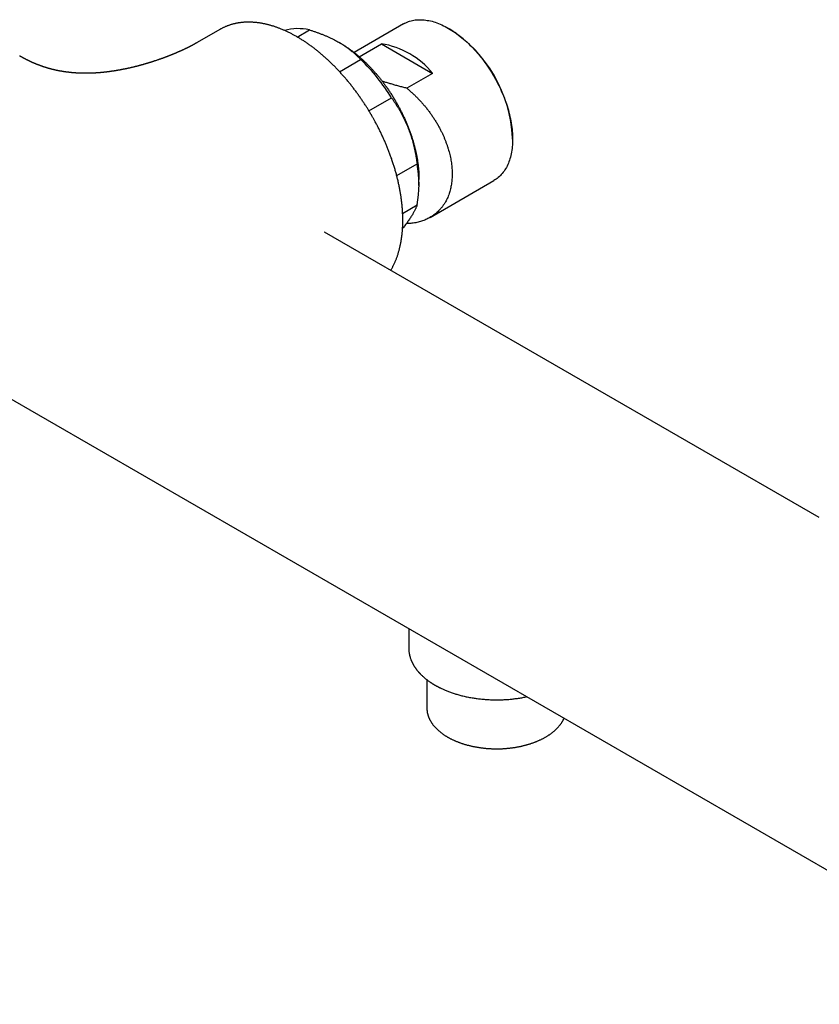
# Model space of a CAD drawing. Header units: millimetres. Extents: x 8 to 674, y 12 to 318.
# Tile 6 of 8: x 491 to 597, y 90 to 220. Entities that reach past the tile are written whole.
import ezdxf

# ---------------------------------------------------------------- set-up
doc = ezdxf.new("R2010")
doc.units = ezdxf.units.MM

msp = doc.modelspace()

# ---------------------------------------------------------------- linework, layer by layer
at = {"color": 7, "linetype": 'Continuous', "lineweight": 30}
for p, q in [((541.98, 219.66), (535.43, 215.88)), ((517.61, 218.91), (514.64, 217.19)), ((517.67, 218.94), (517.61, 218.91)), ((527.9, 217.92), (529.52, 218.86)), ((548.12, 218.98), (547.98, 219.06)), ((533.63, 217.1), (533.45, 217.2)), ((536.12, 215.31), (539.07, 217.02)), ((539.07, 217.02), (545.85, 213.1)), ((533.51, 213.32), (536.31, 214.94)), ((545.85, 213.1), (542.43, 211.12)), ((537.41, 208.12), (540.4, 209.85)), ((556.46, 204.36), (556.46, 204.53)), ((541.09, 199.53), (543.8, 201.1)), ((544.05, 198.22), (544.05, 199.04)), ((545.53, 193.99), (553.98, 198.87)), ((541.88, 194.53), (543.8, 195.64)), ((597.15, 154.17), (531.53, 192.05)), ((531.54, 192.05), (531.53, 192.05)), ((542.38, 193.17), (542.43, 193.16)), ((459.7, 187.33), (628.98, 89.61)), ((542.69, 139.42), (542.69, 136.84)), ((545.09, 132.67), (545.09, 128.92)), ((545.09, 128.92), (545.09, 128.86))]:
    msp.add_line(p, q, dxfattribs=at)
at = {"color": 7, "linetype": 'Continuous', "lineweight": 30, "flags": 128}
msp.add_lwpolyline([(541.98, 219.66), (542.14, 219.74), (542.3, 219.82), (542.47, 219.9), (542.64, 219.96), (542.81, 220.02), (542.99, 220.07), (543.17, 220.11), (543.36, 220.15), (543.54, 220.18), (543.74, 220.2), (543.93, 220.21), (544.13, 220.22), (544.33, 220.22), (544.53, 220.21), (544.73, 220.19), (544.94, 220.17), (545.15, 220.13), (545.36, 220.1), (545.57, 220.05), (545.78, 220), (546, 219.93), (546.21, 219.87), (546.43, 219.79), (546.65, 219.71), (546.87, 219.62), (547.09, 219.52), (547.31, 219.42), (547.53, 219.3), (547.76, 219.19), (547.98, 219.06), (548.2, 218.93), (548.42, 218.79), (548.64, 218.65), (548.87, 218.5), (549.09, 218.34), (549.31, 218.17), (549.52, 218), (549.74, 217.83), (549.96, 217.65), (550.17, 217.46), (550.39, 217.27), (550.6, 217.07), (550.81, 216.86), (551.02, 216.66), (551.23, 216.44), (551.43, 216.22), (551.63, 216), (551.83, 215.77), (552.03, 215.54), (552.22, 215.3), (552.41, 215.06), (552.6, 214.81), (552.78, 214.56), (552.97, 214.31), (553.14, 214.05), (553.32, 213.8), (553.49, 213.53), (553.66, 213.27), (553.82, 213), (553.98, 212.73), (554.13, 212.45), (554.28, 212.18), (554.43, 211.9), (554.57, 211.62), (554.71, 211.34), (554.84, 211.06), (554.97, 210.78), (555.09, 210.49), (555.21, 210.21), (555.33, 209.92), (555.44, 209.63), (555.54, 209.35), (555.64, 209.06), (555.73, 208.77), (555.82, 208.49), (555.9, 208.2), (555.98, 207.92), (556.05, 207.63), (556.11, 207.35), (556.17, 207.07), (556.23, 206.79), (556.28, 206.51), (556.32, 206.23), (556.36, 205.96), (556.39, 205.69), (556.42, 205.42), (556.44, 205.15), (556.45, 204.88), (556.46, 204.62), (556.46, 204.36), (556.46, 204.11), (556.45, 203.86), (556.44, 203.61), (556.42, 203.37), (556.39, 203.13), (556.36, 202.89), (556.32, 202.66), (556.28, 202.43), (556.23, 202.21), (556.17, 202), (556.11, 201.78), (556.05, 201.58), (555.98, 201.37), (555.9, 201.18), (555.82, 200.99), (555.73, 200.8), (555.64, 200.62), (555.54, 200.45), (555.44, 200.28), (555.33, 200.12), (555.21, 199.97), (555.09, 199.82), (554.97, 199.68), (554.84, 199.54), (554.71, 199.41), (554.57, 199.29), (554.43, 199.17), (554.28, 199.07), (554.13, 198.97), (553.98, 198.87), (553.98, 198.87)], dxfattribs=at)
at = {"color": 7, "linetype": 'Continuous', "lineweight": 30}
for centre, radius, start, end in [((528, 212.24), 6.79, 77.0972, 105.3335), ((538.35, 203.7), 18.13, 2.6058, 57.3888), ((537.29, 206.1), 11.07, 39.2838, 80.7216), ((518.82, 196.69), 25.28, 31.373, 46.2162), ((529.35, 198.37), 14.71, 349.3118, 10.6882)]:
    msp.add_arc(centre, radius, start, end, dxfattribs=at)
for points, knots in [([(537.8, 207.47), (537.75, 207.54), (537.69, 207.65), (537.59, 207.81), (537.51, 207.95), (537.41, 208.12), (537.31, 208.29), (537.2, 208.47), (537.08, 208.66), (536.96, 208.85), (536.83, 209.04), (536.7, 209.24), (536.57, 209.43), (536.44, 209.63), (536.3, 209.83), (536.16, 210.03), (536.02, 210.23), (535.88, 210.42), (535.74, 210.62), (535.59, 210.82), (535.44, 211.02), (535.29, 211.21), (535.14, 211.41), (534.99, 211.6), (534.83, 211.79), (534.68, 211.99), (534.52, 212.18), (534.36, 212.36), (534.2, 212.55), (534.04, 212.74), (533.87, 212.92), (533.71, 213.1), (533.54, 213.29), (533.38, 213.47), (533.21, 213.64), (533.04, 213.82), (532.87, 213.99), (532.7, 214.16), (532.53, 214.34), (532.36, 214.5), (532.18, 214.67), (532.01, 214.83), (531.83, 215), (531.66, 215.16), (531.48, 215.31), (531.3, 215.47), (531.12, 215.62), (530.95, 215.77), (530.77, 215.92), (530.59, 216.07), (530.4, 216.21), (530.22, 216.35), (530.04, 216.49), (529.86, 216.63), (529.68, 216.76), (529.49, 216.9), (529.31, 217.02), (529.12, 217.15), (528.94, 217.28), (528.76, 217.4), (528.57, 217.52), (528.39, 217.63), (528.2, 217.75), (528.01, 217.86), (527.83, 217.96), (527.64, 218.07), (527.46, 218.17), (527.27, 218.27), (527.09, 218.37), (526.9, 218.46), (526.71, 218.55), (526.53, 218.64), (526.34, 218.73), (526.16, 218.81), (525.97, 218.89), (525.79, 218.97), (525.6, 219.04), (525.42, 219.11), (525.23, 219.18), (525.05, 219.24), (524.87, 219.31), (524.68, 219.37), (524.5, 219.42), (524.32, 219.47), (524.13, 219.52), (523.95, 219.57), (523.77, 219.61), (523.59, 219.65), (523.41, 219.69), (523.23, 219.72), (523.06, 219.76), (522.88, 219.78), (522.7, 219.81), (522.52, 219.83), (522.35, 219.85), (522.18, 219.86), (522, 219.87), (521.83, 219.88), (521.66, 219.89), (521.49, 219.89), (521.32, 219.89), (521.15, 219.89), (520.98, 219.88), (520.81, 219.87), (520.65, 219.85), (520.48, 219.84), (520.32, 219.82), (520.16, 219.79), (520, 219.77), (519.84, 219.74), (519.68, 219.71), (519.52, 219.67), (519.37, 219.63), (519.21, 219.59), (519.06, 219.54), (518.91, 219.49), (518.76, 219.44), (518.61, 219.39), (518.47, 219.33), (518.32, 219.27), (518.18, 219.2), (518.03, 219.13), (517.89, 219.06), (517.77, 219), (517.7, 218.96), (517.67, 218.94)], [0, 0, 0, 0, 0.008574, 0.012121, 0.018001, 0.024122, 0.030697, 0.037568, 0.04467, 0.051951, 0.059375, 0.066913, 0.074547, 0.08226, 0.09004, 0.097877, 0.105763, 0.113692, 0.121659, 0.129659, 0.137688, 0.145744, 0.153823, 0.161924, 0.170044, 0.178182, 0.186336, 0.194504, 0.202686, 0.210881, 0.219087, 0.227303, 0.23553, 0.243766, 0.25201, 0.260262, 0.268522, 0.276789, 0.285063, 0.293343, 0.301629, 0.30992, 0.318217, 0.326519, 0.334825, 0.343136, 0.351451, 0.359771, 0.368094, 0.376421, 0.384751, 0.393085, 0.401422, 0.409762, 0.418106, 0.426452, 0.4348, 0.443152, 0.451506, 0.459862, 0.46822, 0.476581, 0.484944, 0.493309, 0.501676, 0.510044, 0.518415, 0.526787, 0.53516, 0.543535, 0.551911, 0.560289, 0.568667, 0.577047, 0.585428, 0.593809, 0.602191, 0.610573, 0.618956, 0.627339, 0.635722, 0.644106, 0.652489, 0.660872, 0.669254, 0.677636, 0.686017, 0.694397, 0.702776, 0.711154, 0.71953, 0.727905, 0.736278, 0.74465, 0.753019, 0.761386, 0.769751, 0.778113, 0.786473, 0.79483, 0.803185, 0.811537, 0.819887, 0.828233, 0.836577, 0.844919, 0.853258, 0.861595, 0.869929, 0.878262, 0.886593, 0.894923, 0.903252, 0.91158, 0.919908, 0.928237, 0.936566, 0.944896, 0.953229, 0.961564, 0.969902, 0.978243, 0.986589, 0.994941, 1, 1, 1, 1]), ([(529.52, 218.86), (529.66, 218.82), (529.93, 218.73), (530.33, 218.6), (530.71, 218.46), (531.09, 218.32), (531.47, 218.17), (531.82, 218.02), (532.17, 217.86), (532.5, 217.71), (532.83, 217.54), (533.14, 217.38), (533.45, 217.2), (533.76, 217.02), (534.07, 216.82), (534.37, 216.63), (534.65, 216.42), (534.93, 216.21), (535.21, 215.99), (535.49, 215.74), (535.78, 215.48), (536.05, 215.21), (536.23, 215.03), (536.31, 214.94)], [0, 0, 0, 0, 0.047661, 0.094769, 0.141413, 0.187683, 0.233677, 0.280404, 0.324626, 0.368594, 0.412409, 0.456177, 0.500002, 0.546487, 0.592918, 0.639421, 0.686118, 0.733134, 0.77951, 0.833809, 0.888556, 0.943904, 1, 1, 1, 1]), ([(514.64, 217.2), (514.63, 217.19), (514.61, 217.17), (514.57, 217.15), (514.55, 217.14), (514.52, 217.13), (514.5, 217.11), (514.48, 217.1), (514.46, 217.09), (514.44, 217.08), (514.41, 217.06), (514.37, 217.04), (514.33, 217.02), (514.3, 217), (514.26, 216.98), (514.23, 216.96), (514.19, 216.94), (514.15, 216.92), (514.11, 216.9), (514.07, 216.87), (514.03, 216.85), (513.98, 216.82), (513.91, 216.79), (513.84, 216.75), (513.76, 216.71), (513.69, 216.67), (513.61, 216.63), (513.53, 216.59), (513.45, 216.55), (513.37, 216.51), (513.3, 216.48), (513.22, 216.44), (513.16, 216.41), (513.09, 216.38), (513.02, 216.34), (512.95, 216.31), (512.87, 216.27), (512.8, 216.24), (512.72, 216.2), (512.65, 216.17), (512.57, 216.13), (512.49, 216.1), (512.42, 216.06), (512.36, 216.04), (512.32, 216.02), (512.28, 216), (512.24, 215.98), (512.2, 215.97), (512.15, 215.94), (512.09, 215.92), (512.02, 215.89), (511.96, 215.86), (511.92, 215.84), (511.88, 215.82), (511.83, 215.81), (511.78, 215.78), (511.73, 215.76), (511.68, 215.74), (511.62, 215.72), (511.57, 215.7), (511.52, 215.67), (511.47, 215.65), (511.43, 215.64), (511.39, 215.62), (511.34, 215.6), (511.29, 215.58), (511.24, 215.56), (511.19, 215.54), (511.15, 215.52), (511.11, 215.51), (511.06, 215.49), (511.03, 215.47), (510.99, 215.46), (510.96, 215.45), (510.94, 215.44), (510.91, 215.43), (510.88, 215.41), (510.83, 215.39), (510.77, 215.37), (510.7, 215.35), (510.63, 215.32), (510.57, 215.3), (510.51, 215.28), (510.46, 215.25), (510.41, 215.23), (510.36, 215.22), (510.3, 215.2), (510.24, 215.17), (510.17, 215.15), (510.09, 215.12), (510.01, 215.09), (509.91, 215.05), (509.81, 215.02), (509.7, 214.98), (509.59, 214.94), (509.46, 214.89), (509.33, 214.85), (509.18, 214.8), (509.05, 214.76), (508.93, 214.72), (508.82, 214.68), (508.71, 214.65), (508.62, 214.62), (508.54, 214.59), (508.49, 214.57), (508.45, 214.56), (508.43, 214.56), (508.41, 214.55), (508.39, 214.54), (508.37, 214.54), (508.34, 214.53), (508.31, 214.52), (508.26, 214.5), (508.2, 214.49), (508.15, 214.47), (508.09, 214.45), (508.03, 214.43), (507.98, 214.42), (507.92, 214.4), (507.88, 214.39), (507.84, 214.38), (507.79, 214.36), (507.74, 214.35), (507.67, 214.33), (507.6, 214.31), (507.52, 214.29), (507.45, 214.26), (507.37, 214.24), (507.3, 214.22), (507.23, 214.2), (507.17, 214.19), (507.12, 214.17), (507.06, 214.16), (507, 214.14), (506.93, 214.12), (506.86, 214.1), (506.78, 214.08), (506.71, 214.06), (506.63, 214.04), (506.54, 214.02), (506.45, 214), (506.37, 213.98), (506.29, 213.96), (506.21, 213.94), (506.12, 213.92), (506.02, 213.89), (505.93, 213.87), (505.85, 213.85), (505.76, 213.83), (505.68, 213.81), (505.61, 213.8), (505.56, 213.79), (505.52, 213.78), (505.49, 213.77), (505.45, 213.76), (505.4, 213.75), (505.36, 213.74), (505.3, 213.73), (505.25, 213.72), (505.19, 213.71), (505.13, 213.69), (505.06, 213.68), (504.99, 213.66), (504.93, 213.65), (504.88, 213.64), (504.84, 213.64), (504.8, 213.63), (504.77, 213.62), (504.73, 213.61), (504.7, 213.61), (504.65, 213.6), (504.59, 213.59), (504.52, 213.57), (504.44, 213.56), (504.36, 213.54), (504.29, 213.53), (504.24, 213.52), (504.21, 213.52), (504.18, 213.51), (504.15, 213.51), (504.11, 213.5), (504.07, 213.49), (504.01, 213.48), (503.94, 213.47), (503.88, 213.46), (503.82, 213.45), (503.78, 213.44), (503.74, 213.44), (503.7, 213.43), (503.65, 213.42), (503.59, 213.41), (503.52, 213.4), (503.47, 213.39), (503.42, 213.39), (503.36, 213.38), (503.28, 213.37), (503.18, 213.35), (503.07, 213.34), (502.96, 213.32), (502.84, 213.31), (502.73, 213.29), (502.64, 213.28), (502.58, 213.27), (502.51, 213.27), (502.43, 213.26), (502.36, 213.25), (502.29, 213.24), (502.22, 213.23), (502.14, 213.23), (502.06, 213.22), (501.99, 213.21), (501.93, 213.21), (501.86, 213.2), (501.79, 213.19), (501.71, 213.19), (501.63, 213.18), (501.56, 213.17), (501.49, 213.17), (501.42, 213.16), (501.36, 213.16), (501.29, 213.16), (501.23, 213.15), (501.17, 213.15), (501.09, 213.14), (501, 213.14), (500.9, 213.13), (500.79, 213.13), (500.67, 213.12), (500.55, 213.12), (500.43, 213.12), (500.33, 213.11), (500.22, 213.11), (500.11, 213.11), (500.01, 213.11), (499.92, 213.11), (499.83, 213.11), (499.74, 213.11), (499.65, 213.11), (499.55, 213.11), (499.45, 213.11), (499.36, 213.11), (499.28, 213.11), (499.22, 213.12), (499.16, 213.12), (499.09, 213.12), (499.04, 213.12), (498.98, 213.12), (498.93, 213.13), (498.88, 213.13), (498.83, 213.13), (498.77, 213.13), (498.71, 213.14), (498.65, 213.14), (498.59, 213.14), (498.54, 213.15), (498.48, 213.15), (498.42, 213.15), (498.36, 213.16), (498.29, 213.16), (498.19, 213.17), (498.08, 213.18), (497.95, 213.19), (497.82, 213.21), (497.71, 213.22), (497.62, 213.23), (497.56, 213.24), (497.51, 213.24), (497.46, 213.25), (497.41, 213.25), (497.34, 213.26), (497.27, 213.27), (497.19, 213.28), (497.1, 213.3), (497.01, 213.31), (496.92, 213.32), (496.84, 213.34), (496.77, 213.35), (496.71, 213.36), (496.66, 213.37), (496.6, 213.38), (496.53, 213.39), (496.45, 213.4), (496.36, 213.42), (496.27, 213.44), (496.19, 213.45), (496.12, 213.47), (496.04, 213.48), (495.97, 213.5), (495.91, 213.51), (495.84, 213.53), (495.78, 213.54), (495.72, 213.55), (495.66, 213.57), (495.58, 213.59), (495.51, 213.6), (495.44, 213.62), (495.35, 213.64), (495.27, 213.67), (495.18, 213.69), (495.09, 213.71), (495, 213.74), (494.9, 213.76), (494.81, 213.79), (494.72, 213.82), (494.64, 213.84), (494.56, 213.87), (494.49, 213.89), (494.42, 213.91), (494.34, 213.94), (494.25, 213.97), (494.17, 214), (494.09, 214.02), (494.04, 214.04), (494.01, 214.05), (493.97, 214.06), (493.94, 214.07), (493.9, 214.09), (493.84, 214.11), (493.78, 214.13), (493.72, 214.15), (493.66, 214.18), (493.6, 214.2), (493.53, 214.23), (493.45, 214.26), (493.36, 214.29), (493.29, 214.32), (493.21, 214.35), (493.16, 214.37), (493.12, 214.39), (493.09, 214.4), (493.06, 214.42), (493.02, 214.43), (492.98, 214.45), (492.93, 214.47), (492.87, 214.5), (492.8, 214.53), (492.73, 214.56), (492.66, 214.59), (492.6, 214.62), (492.54, 214.64), (492.5, 214.67), (492.45, 214.69), (492.4, 214.71), (492.35, 214.73), (492.3, 214.76), (492.26, 214.78), (492.22, 214.79), (492.19, 214.81), (492.16, 214.82), (492.13, 214.84), (492.09, 214.86), (492.06, 214.88), (492.02, 214.89), (491.98, 214.91), (491.94, 214.94), (491.9, 214.96), (491.87, 214.97), (491.84, 214.98), (491.82, 214.99), (491.8, 215.01), (491.77, 215.02), (491.74, 215.04), (491.7, 215.06), (491.66, 215.08), (491.62, 215.1), (491.58, 215.12), (491.55, 215.14), (491.52, 215.16), (491.49, 215.17), (491.46, 215.19), (491.44, 215.2), (491.42, 215.21), (491.41, 215.22), (491.4, 215.22), (491.39, 215.23), (491.37, 215.24), (491.34, 215.26), (491.3, 215.28), (491.25, 215.31), (491.19, 215.34), (491.13, 215.37), (491.1, 215.39), (491.08, 215.4)], [0, 0, 0, 0, 0.002737, 0.00504, 0.006908, 0.008397, 0.009691, 0.010802, 0.012329, 0.014037, 0.015927, 0.018527, 0.021026, 0.023264, 0.025463, 0.02798, 0.030695, 0.033216, 0.035648, 0.038146, 0.040897, 0.043361, 0.048009, 0.052385, 0.057433, 0.061762, 0.066803, 0.071429, 0.0765, 0.080399, 0.085079, 0.089145, 0.093207, 0.096762, 0.100266, 0.104972, 0.108878, 0.113042, 0.116989, 0.120994, 0.125107, 0.129187, 0.133954, 0.136297, 0.138517, 0.140567, 0.142427, 0.144296, 0.14641, 0.150102, 0.153642, 0.156907, 0.158877, 0.160763, 0.162927, 0.165405, 0.168106, 0.170745, 0.173299, 0.175767, 0.178385, 0.180637, 0.182545, 0.184545, 0.186791, 0.189287, 0.192046, 0.193878, 0.195811, 0.197845, 0.199947, 0.201833, 0.203411, 0.204718, 0.205753, 0.206669, 0.20853, 0.210835, 0.213584, 0.216718, 0.219742, 0.222547, 0.225133, 0.227723, 0.230047, 0.232173, 0.234488, 0.237055, 0.240216, 0.24369, 0.247478, 0.25158, 0.255997, 0.260728, 0.265637, 0.270359, 0.276843, 0.28289, 0.288498, 0.293667, 0.298397, 0.302614, 0.306396, 0.309678, 0.312452, 0.313357, 0.314191, 0.314954, 0.315646, 0.316396, 0.317434, 0.319034, 0.321042, 0.323295, 0.325564, 0.327893, 0.330237, 0.332579, 0.334704, 0.336543, 0.338098, 0.339625, 0.341913, 0.344586, 0.347496, 0.350459, 0.353476, 0.356545, 0.359498, 0.361952, 0.364163, 0.366274, 0.368569, 0.371057, 0.373546, 0.376496, 0.379137, 0.382056, 0.385272, 0.388694, 0.392117, 0.395178, 0.398075, 0.401167, 0.404656, 0.408392, 0.411862, 0.414761, 0.417771, 0.422006, 0.424026, 0.425613, 0.426849, 0.428188, 0.429852, 0.431386, 0.433105, 0.435007, 0.437086, 0.439041, 0.441669, 0.44425, 0.446828, 0.449374, 0.450682, 0.452005, 0.453394, 0.454851, 0.456159, 0.457185, 0.458712, 0.460946, 0.463876, 0.466844, 0.469722, 0.472511, 0.474026, 0.475303, 0.476342, 0.477187, 0.478418, 0.48016, 0.48218, 0.484698, 0.486993, 0.489062, 0.490821, 0.492101, 0.49317, 0.494887, 0.497422, 0.499841, 0.501903, 0.503609, 0.505047, 0.508387, 0.511803, 0.515647, 0.51977, 0.524096, 0.528507, 0.531089, 0.533204, 0.535622, 0.538462, 0.54103, 0.543451, 0.54591, 0.548655, 0.551412, 0.553999, 0.556123, 0.558198, 0.560771, 0.56359, 0.566444, 0.569199, 0.571639, 0.573804, 0.576021, 0.578329, 0.580485, 0.582457, 0.585273, 0.588359, 0.591813, 0.595472, 0.599928, 0.605013, 0.608198, 0.612015, 0.616153, 0.619607, 0.623178, 0.626508, 0.629393, 0.63262, 0.635705, 0.639057, 0.642962, 0.646141, 0.649082, 0.651032, 0.653197, 0.655536, 0.657679, 0.6595, 0.661134, 0.662916, 0.665033, 0.667174, 0.669338, 0.67143, 0.673265, 0.675527, 0.677597, 0.679647, 0.681777, 0.68428, 0.687173, 0.692007, 0.696879, 0.701669, 0.70634, 0.709017, 0.711299, 0.713187, 0.714824, 0.716607, 0.719118, 0.721878, 0.724878, 0.728166, 0.73182, 0.73535, 0.738364, 0.740877, 0.743131, 0.744994, 0.74712, 0.749871, 0.753246, 0.756768, 0.760066, 0.763141, 0.765994, 0.769148, 0.772, 0.77469, 0.777246, 0.779666, 0.782082, 0.784702, 0.787659, 0.790784, 0.794046, 0.797458, 0.801948, 0.806705, 0.81157, 0.816137, 0.820606, 0.824786, 0.828716, 0.831582, 0.834359, 0.837076, 0.839762, 0.84243, 0.845922, 0.849452, 0.853061, 0.854876, 0.856474, 0.857812, 0.859258, 0.861239, 0.863757, 0.866594, 0.869455, 0.872213, 0.874866, 0.877413, 0.881826, 0.885876, 0.889563, 0.892887, 0.895836, 0.897393, 0.898703, 0.90023, 0.902008, 0.904038, 0.906322, 0.9094, 0.912734, 0.916126, 0.919575, 0.923081, 0.925408, 0.927762, 0.930141, 0.932547, 0.934935, 0.937065, 0.939255, 0.941009, 0.942413, 0.943872, 0.945509, 0.947265, 0.949302, 0.951065, 0.953029, 0.955196, 0.957513, 0.959042, 0.960206, 0.961067, 0.962091, 0.963596, 0.965446, 0.967522, 0.96964, 0.9718, 0.973527, 0.975279, 0.977057, 0.9788, 0.980255, 0.981338, 0.982135, 0.98265, 0.983126, 0.983877, 0.984906, 0.986212, 0.988388, 0.991061, 0.994237, 0.99792, 1, 1, 1, 1]), ([(533.63, 217.1), (533.73, 217.04), (533.95, 216.91), (534.28, 216.7), (534.61, 216.48), (534.93, 216.25), (535.26, 216.01), (535.58, 215.76), (535.91, 215.49), (536.25, 215.2), (536.6, 214.89), (536.94, 214.56), (537.28, 214.23), (537.61, 213.89), (537.92, 213.56), (538.21, 213.23), (538.51, 212.89), (538.79, 212.54), (539.07, 212.18), (539.35, 211.82), (539.63, 211.44), (539.91, 211.04), (540.2, 210.62), (540.47, 210.19), (540.74, 209.76), (540.99, 209.33), (541.23, 208.91), (541.45, 208.51), (541.66, 208.1), (541.87, 207.68), (542.06, 207.27), (542.25, 206.85), (542.44, 206.41), (542.62, 205.96), (542.8, 205.5), (542.96, 205.03), (543.12, 204.57), (543.26, 204.12), (543.38, 203.68), (543.49, 203.26), (543.59, 202.84), (543.69, 202.43), (543.77, 202.02), (543.84, 201.6), (543.9, 201.18), (543.96, 200.75), (544, 200.32), (544.03, 199.88), (544.05, 199.46), (544.05, 199.18), (544.05, 199.04)], [0, 0, 0, 0, 0.019899, 0.039901, 0.059903, 0.079905, 0.099907, 0.119909, 0.139912, 0.161914, 0.183916, 0.205918, 0.22792, 0.249922, 0.269925, 0.289927, 0.309929, 0.329931, 0.349933, 0.369935, 0.389937, 0.41194, 0.433942, 0.455944, 0.477946, 0.499948, 0.51995, 0.539953, 0.559955, 0.579957, 0.599959, 0.619961, 0.639963, 0.661965, 0.683968, 0.70597, 0.727972, 0.749974, 0.769976, 0.789978, 0.809981, 0.829983, 0.849985, 0.869987, 0.889989, 0.911991, 0.933993, 0.955996, 0.977998, 1, 1, 1, 1]), ([(542.43, 211.12), (542.25, 211.17), (541.89, 211.26), (541.37, 211.4), (540.86, 211.54), (540.36, 211.69), (539.88, 211.83), (539.49, 211.95), (539.25, 212.02), (539.17, 212.05)], [0, 0, 0, 0, 0.162497, 0.321587, 0.477392, 0.630055, 0.779739, 0.926626, 1, 1, 1, 1]), ([(542.43, 211.12), (542.54, 211.03), (542.77, 210.84), (543.11, 210.54), (543.44, 210.24), (543.76, 209.92), (544.07, 209.6), (544.37, 209.28), (544.67, 208.94), (544.96, 208.59), (545.25, 208.22), (545.54, 207.83), (545.82, 207.44), (546.04, 207.1), (546.21, 206.83), (546.34, 206.62), (546.47, 206.41), (546.59, 206.2), (546.7, 205.99), (546.85, 205.72), (547.01, 205.39), (547.2, 205.01), (547.37, 204.63), (547.52, 204.24), (547.67, 203.86), (547.8, 203.47), (547.93, 203.09), (548.04, 202.71), (548.13, 202.33), (548.22, 201.95), (548.29, 201.58), (548.34, 201.21), (548.39, 200.84), (548.42, 200.48), (548.44, 200.12), (548.45, 199.77), (548.44, 199.42), (548.43, 199.07), (548.4, 198.73), (548.35, 198.4), (548.29, 198.08), (548.23, 197.76), (548.14, 197.44), (548.04, 197.13), (547.93, 196.81), (547.79, 196.49), (547.64, 196.18), (547.49, 195.94), (547.37, 195.74), (547.27, 195.6), (547.17, 195.45), (547.06, 195.31), (546.95, 195.18), (546.81, 195.02), (546.64, 194.84), (546.44, 194.65), (546.22, 194.46), (545.99, 194.29), (545.75, 194.12), (545.5, 193.97), (545.23, 193.83), (544.96, 193.7), (544.68, 193.59), (544.39, 193.49), (544.08, 193.4), (543.77, 193.32), (543.45, 193.26), (543.12, 193.21), (542.78, 193.18), (542.54, 193.17), (542.43, 193.16)], [0, 0, 0, 0, 0.0163623, 0.0326308, 0.0488059, 0.0648879, 0.0808771, 0.0967741, 0.1125791, 0.1282925, 0.1457832, 0.1631601, 0.1804238, 0.197575, 0.2065147, 0.2154238, 0.2243023, 0.2331503, 0.241968, 0.2507555, 0.2664837, 0.2821779, 0.2978384, 0.3134659, 0.3290609, 0.3446239, 0.3601555, 0.3756563, 0.3911267, 0.4065673, 0.4219788, 0.4373616, 0.4527164, 0.4680436, 0.4833439, 0.4986179, 0.514022, 0.5294446, 0.5448863, 0.5603477, 0.5758293, 0.5913317, 0.6068555, 0.6224012, 0.6398388, 0.6573055, 0.6748019, 0.6923289, 0.7015226, 0.7107251, 0.7199363, 0.7291565, 0.7383857, 0.747624, 0.7627156, 0.777896, 0.7931657, 0.8085253, 0.8239751, 0.8395156, 0.8551472, 0.8708703, 0.8866854, 0.9025929, 0.9185932, 0.9346867, 0.9508737, 0.9671547, 0.98353, 1, 1, 1, 1]), ([(540.4, 209.85), (540.48, 209.75), (540.62, 209.55), (540.83, 209.24), (541.03, 208.93), (541.22, 208.62), (541.41, 208.31), (541.59, 207.99), (541.78, 207.65), (541.96, 207.3), (542.14, 206.92), (542.31, 206.55), (542.48, 206.17), (542.63, 205.79), (542.77, 205.42), (542.89, 205.06), (543.01, 204.7), (543.13, 204.33), (543.23, 203.96), (543.33, 203.58), (543.42, 203.2), (543.51, 202.8), (543.6, 202.38), (543.67, 201.96), (543.74, 201.53), (543.78, 201.24), (543.8, 201.1)], [0, 0, 0, 0, 0.040884, 0.08135, 0.121453, 0.16125, 0.200799, 0.240163, 0.28033, 0.324553, 0.368522, 0.412343, 0.456118, 0.499954, 0.539801, 0.57959, 0.619398, 0.659306, 0.699389, 0.739724, 0.779353, 0.822782, 0.866482, 0.910535, 0.955016, 1, 1, 1, 1]), ([(540.31, 186.98), (540.32, 187), (540.36, 187.07), (540.43, 187.19), (540.52, 187.35), (540.6, 187.5), (540.68, 187.66), (540.76, 187.83), (540.84, 187.99), (540.91, 188.16), (540.98, 188.33), (541.05, 188.51), (541.11, 188.68), (541.18, 188.86), (541.24, 189.04), (541.29, 189.23), (541.35, 189.41), (541.4, 189.6), (541.45, 189.79), (541.5, 189.99), (541.55, 190.18), (541.59, 190.38), (541.63, 190.58), (541.67, 190.78), (541.7, 190.98), (541.73, 191.19), (541.76, 191.4), (541.79, 191.61), (541.81, 191.82), (541.83, 192.03), (541.85, 192.25), (541.87, 192.46), (541.88, 192.68), (541.89, 192.9), (541.9, 193.13), (541.9, 193.35), (541.9, 193.57), (541.9, 193.8), (541.9, 194.03), (541.89, 194.26), (541.88, 194.49), (541.87, 194.72), (541.86, 194.96), (541.84, 195.19), (541.82, 195.43), (541.8, 195.66), (541.77, 195.9), (541.75, 196.14), (541.72, 196.38), (541.68, 196.62), (541.65, 196.87), (541.61, 197.11), (541.57, 197.36), (541.52, 197.6), (541.48, 197.85), (541.43, 198.09), (541.38, 198.34), (541.32, 198.59), (541.27, 198.84), (541.21, 199.09), (541.14, 199.34), (541.08, 199.59), (541.01, 199.84), (540.94, 200.1), (540.87, 200.35), (540.79, 200.6), (540.71, 200.86), (540.63, 201.11), (540.55, 201.37), (540.47, 201.62), (540.38, 201.88), (540.29, 202.12), (540.2, 202.37), (540.11, 202.61), (540.02, 202.85), (539.93, 203.08), (539.84, 203.31), (539.74, 203.53), (539.65, 203.76), (539.55, 203.99), (539.45, 204.22), (539.35, 204.44), (539.24, 204.67), (539.14, 204.9), (539.03, 205.12), (538.93, 205.35), (538.82, 205.57), (538.7, 205.79), (538.59, 206.01), (538.48, 206.23), (538.37, 206.44), (538.25, 206.65), (538.15, 206.85), (538.05, 207.02), (537.97, 207.17), (537.89, 207.31), (537.83, 207.42), (537.8, 207.47)], [0, 0, 0, 0, 0.00404, 0.014794, 0.025563, 0.036347, 0.047144, 0.057955, 0.068778, 0.079614, 0.090461, 0.10132, 0.112189, 0.123068, 0.133956, 0.144853, 0.155759, 0.166672, 0.177592, 0.188519, 0.199453, 0.210392, 0.221337, 0.232287, 0.243241, 0.254199, 0.265162, 0.276128, 0.287097, 0.29807, 0.309045, 0.320023, 0.331004, 0.341986, 0.352971, 0.363958, 0.374947, 0.385938, 0.396931, 0.407925, 0.418921, 0.429919, 0.440919, 0.451921, 0.462924, 0.47393, 0.484938, 0.495949, 0.506961, 0.517977, 0.528996, 0.540017, 0.551043, 0.562071, 0.573104, 0.584142, 0.595184, 0.606231, 0.617284, 0.628344, 0.63941, 0.650483, 0.661565, 0.672655, 0.683755, 0.694866, 0.705989, 0.717124, 0.728274, 0.739439, 0.750623, 0.761825, 0.7719, 0.783116, 0.793186, 0.803254, 0.81332, 0.823382, 0.833441, 0.843496, 0.853546, 0.86359, 0.873627, 0.883655, 0.893673, 0.903677, 0.913662, 0.923622, 0.933544, 0.943408, 0.953176, 0.962762, 0.971942, 0.980159, 0.986094, 0.99272, 1, 1, 1, 1]), ([(543.8, 195.64), (543.78, 195.59), (543.75, 195.49), (543.68, 195.34), (543.62, 195.19), (543.54, 195.04), (543.46, 194.88), (543.38, 194.71), (543.28, 194.54), (543.17, 194.35), (543.05, 194.15), (542.92, 193.95), (542.78, 193.74), (542.64, 193.54), (542.49, 193.33), (542.35, 193.13), (542.19, 192.93), (542.03, 192.72), (541.92, 192.58), (541.87, 192.51)], [0, 0, 0, 0, 0.0586429, 0.1166863, 0.1742089, 0.2312924, 0.2880217, 0.3444845, 0.4020992, 0.4655303, 0.5285998, 0.5914548, 0.6542452, 0.7171218, 0.774278, 0.8313496, 0.8884501, 0.945692, 1, 1, 1, 1]), ([(542.69, 136.84), (542.69, 136.77), (542.7, 136.64), (542.71, 136.45), (542.73, 136.3), (542.74, 136.2), (542.75, 136.14), (542.76, 136.09), (542.77, 136.04), (542.78, 136), (542.79, 135.96), (542.8, 135.93), (542.8, 135.9), (542.81, 135.88), (542.81, 135.86), (542.82, 135.84), (542.82, 135.81), (542.83, 135.78), (542.84, 135.75), (542.85, 135.71), (542.88, 135.62), (542.92, 135.49), (542.97, 135.35), (543.01, 135.23), (543.05, 135.15), (543.09, 135.07), (543.12, 134.99), (543.15, 134.93), (543.18, 134.88), (543.2, 134.83), (543.22, 134.79), (543.24, 134.76), (543.25, 134.74), (543.26, 134.73), (543.27, 134.71), (543.27, 134.69), (543.29, 134.67), (543.3, 134.65), (543.32, 134.61), (543.34, 134.57), (543.37, 134.53), (543.4, 134.48), (543.44, 134.42), (543.49, 134.35), (543.54, 134.27), (543.59, 134.19), (543.64, 134.12), (543.69, 134.05), (543.75, 133.98), (543.82, 133.9), (543.87, 133.83), (543.92, 133.77), (543.95, 133.73), (543.98, 133.7), (544, 133.67), (544.03, 133.65), (544.04, 133.63), (544.06, 133.61), (544.08, 133.59), (544.1, 133.57), (544.12, 133.55), (544.14, 133.52), (544.17, 133.49), (544.23, 133.42), (544.33, 133.33), (544.46, 133.2), (544.6, 133.07), (544.74, 132.95), (544.87, 132.84), (545, 132.73), (545.14, 132.63), (545.28, 132.53), (545.42, 132.42), (545.55, 132.33), (545.66, 132.26), (545.75, 132.21), (545.82, 132.16), (545.89, 132.11), (545.95, 132.08), (545.99, 132.06), (546.02, 132.04), (546.05, 132.02), (546.07, 132.01), (546.09, 132), (546.1, 131.99), (546.11, 131.98), (546.11, 131.98), (546.12, 131.98), (546.13, 131.97), (546.14, 131.96), (546.17, 131.95), (546.21, 131.93), (546.25, 131.9), (546.3, 131.88), (546.36, 131.84), (546.43, 131.81), (546.5, 131.77), (546.58, 131.72), (546.68, 131.67), (546.78, 131.62), (546.9, 131.56), (547.06, 131.49), (547.24, 131.4), (547.44, 131.32), (547.65, 131.23), (547.86, 131.14), (548.09, 131.05), (548.34, 130.97), (548.58, 130.88), (548.83, 130.8), (549.08, 130.73), (549.34, 130.65), (549.6, 130.58), (549.88, 130.51), (550.17, 130.44), (550.46, 130.38), (550.77, 130.32), (551.07, 130.27), (551.36, 130.22), (551.64, 130.18), (551.93, 130.14), (552.22, 130.11), (552.52, 130.08), (552.85, 130.05), (553.18, 130.03), (553.53, 130.01), (553.87, 130), (554.21, 129.99), (554.55, 129.99), (554.88, 130), (555.2, 130.01), (555.52, 130.03), (555.82, 130.05), (556.12, 130.07), (556.41, 130.1), (556.69, 130.13), (556.97, 130.17), (557.26, 130.21), (557.55, 130.25), (557.83, 130.3), (558.09, 130.35), (558.25, 130.39), (558.32, 130.4)], [0, 0, 0, 0, 0.014204, 0.028417, 0.042216, 0.04677, 0.051271, 0.055472, 0.059254, 0.062617, 0.065562, 0.068088, 0.070079, 0.0717, 0.07296, 0.07436, 0.076203, 0.078444, 0.081112, 0.084208, 0.087729, 0.100876, 0.113926, 0.120415, 0.126879, 0.133319, 0.139694, 0.144278, 0.148367, 0.151961, 0.155059, 0.157002, 0.158682, 0.160101, 0.161258, 0.162379, 0.163932, 0.165932, 0.168646, 0.1719, 0.175694, 0.179762, 0.183706, 0.190437, 0.196767, 0.202695, 0.208281, 0.214123, 0.220433, 0.227165, 0.23432, 0.2378, 0.24099, 0.243809, 0.246258, 0.248337, 0.250219, 0.251647, 0.253096, 0.254858, 0.256932, 0.259319, 0.262019, 0.265003, 0.276039, 0.287418, 0.299138, 0.31121, 0.320627, 0.330283, 0.340178, 0.350311, 0.360682, 0.371252, 0.37726, 0.382819, 0.38793, 0.392592, 0.396806, 0.398745, 0.400572, 0.402287, 0.403859, 0.405079, 0.406056, 0.406389, 0.406575, 0.406798, 0.407059, 0.408294, 0.410007, 0.412197, 0.414889, 0.418066, 0.421729, 0.425876, 0.430509, 0.435532, 0.441022, 0.44698, 0.453378, 0.463504, 0.474075, 0.485092, 0.496554, 0.508462, 0.520815, 0.533613, 0.546857, 0.559102, 0.571704, 0.584663, 0.59798, 0.611654, 0.625431, 0.639554, 0.654021, 0.668833, 0.681671, 0.694757, 0.708091, 0.721673, 0.735503, 0.749331, 0.765361, 0.781103, 0.796557, 0.811723, 0.82687, 0.841718, 0.856268, 0.87052, 0.884474, 0.897889, 0.911016, 0.923856, 0.936409, 0.950326, 0.963871, 0.977046, 0.98985, 1, 1, 1, 1]), ([(545.09, 128.85), (545.09, 128.84), (545.09, 128.8), (545.1, 128.72), (545.11, 128.61), (545.12, 128.51), (545.13, 128.4), (545.15, 128.29), (545.18, 128.19), (545.2, 128.08), (545.23, 127.98), (545.27, 127.87), (545.3, 127.77), (545.34, 127.66), (545.39, 127.56), (545.43, 127.46), (545.48, 127.35), (545.54, 127.25), (545.6, 127.15), (545.66, 127.05), (545.72, 126.95), (545.79, 126.85), (545.86, 126.75), (545.93, 126.65), (546.01, 126.56), (546.09, 126.46), (546.18, 126.37), (546.26, 126.27), (546.35, 126.18), (546.45, 126.09), (546.54, 126), (546.64, 125.91), (546.75, 125.82), (546.85, 125.73), (546.96, 125.65), (547.07, 125.56), (547.19, 125.48), (547.3, 125.4), (547.42, 125.32), (547.54, 125.24), (547.67, 125.16), (547.77, 125.1), (547.85, 125.05), (547.93, 125.01), (548.04, 124.94), (548.18, 124.87), (548.31, 124.8), (548.45, 124.73), (548.59, 124.67), (548.74, 124.6), (548.88, 124.54), (549.03, 124.48), (549.18, 124.42), (549.33, 124.36), (549.49, 124.3), (549.64, 124.25), (549.8, 124.19), (549.96, 124.14), (550.12, 124.09), (550.28, 124.05), (550.44, 124), (550.61, 123.96), (550.78, 123.92), (550.94, 123.88), (551.11, 123.84), (551.28, 123.8), (551.46, 123.77), (551.63, 123.74), (551.8, 123.71), (551.98, 123.68), (552.15, 123.65), (552.33, 123.63), (552.51, 123.61), (552.68, 123.59), (552.86, 123.57), (553.04, 123.55), (553.22, 123.54), (553.4, 123.53), (553.58, 123.52), (553.76, 123.51), (553.94, 123.5), (554.12, 123.5), (554.31, 123.5), (554.49, 123.5), (554.67, 123.5), (554.85, 123.51), (555.03, 123.51), (555.21, 123.52), (555.39, 123.53), (555.57, 123.55), (555.75, 123.56), (555.93, 123.58), (556.11, 123.6), (556.28, 123.62), (556.46, 123.64), (556.64, 123.67), (556.81, 123.69), (556.99, 123.72), (557.16, 123.76), (557.33, 123.79), (557.5, 123.82), (557.67, 123.86), (557.84, 123.9), (558.01, 123.94), (558.17, 123.98), (558.34, 124.03), (558.5, 124.07), (558.66, 124.12), (558.82, 124.17), (558.98, 124.23), (559.14, 124.28), (559.29, 124.34), (559.44, 124.39), (559.59, 124.45), (559.74, 124.51), (559.89, 124.58), (560.03, 124.64), (560.17, 124.71), (560.31, 124.77), (560.45, 124.84), (560.59, 124.91), (560.72, 124.99), (560.85, 125.06), (560.98, 125.14), (561.1, 125.21), (561.23, 125.29), (561.35, 125.37), (561.47, 125.45), (561.58, 125.54), (561.69, 125.62), (561.8, 125.71), (561.91, 125.79), (562.01, 125.88), (562.11, 125.97), (562.21, 126.06), (562.3, 126.15), (562.4, 126.25), (562.48, 126.34), (562.57, 126.43), (562.65, 126.53), (562.73, 126.63), (562.8, 126.72), (562.88, 126.82), (562.95, 126.92), (563.01, 127.02), (563.07, 127.12), (563.13, 127.22), (563.19, 127.33), (563.24, 127.43), (563.27, 127.5), (563.29, 127.53)], [0, 0, 0, 0, 0.0016188, 0.0083322, 0.0150462, 0.0217619, 0.0284801, 0.0352019, 0.0419279, 0.048659, 0.0553959, 0.0621391, 0.0688892, 0.0756464, 0.0824111, 0.0891835, 0.0959635, 0.1027511, 0.1095463, 0.1163489, 0.1231584, 0.1299748, 0.1367975, 0.1436262, 0.1504605, 0.1572999, 0.164144, 0.1709923, 0.1778444, 0.1846999, 0.1915584, 0.1984195, 0.2052828, 0.2121479, 0.2190147, 0.2258826, 0.2327516, 0.2396213, 0.2464916, 0.2533622, 0.2602329, 0.2671036, 0.2695743, 0.273198, 0.2800684, 0.2869384, 0.2938078, 0.3006767, 0.3075451, 0.3144128, 0.3212798, 0.3281461, 0.3350117, 0.3418766, 0.3487407, 0.3556041, 0.3624667, 0.3693286, 0.3761897, 0.3830502, 0.3899099, 0.3967689, 0.4036273, 0.4104851, 0.4173422, 0.4241988, 0.4310548, 0.4379102, 0.4447652, 0.4516197, 0.4584738, 0.4653274, 0.4721807, 0.4790336, 0.4858862, 0.4927386, 0.4995907, 0.5064426, 0.5132943, 0.5201458, 0.5269973, 0.5338487, 0.5407, 0.5475513, 0.5544026, 0.561254, 0.5681054, 0.574957, 0.5818087, 0.5886606, 0.5955127, 0.602365, 0.6092177, 0.6160706, 0.6229239, 0.6297775, 0.6366316, 0.6434861, 0.6503411, 0.6571966, 0.6640526, 0.6709092, 0.6777664, 0.6846242, 0.6914827, 0.6983419, 0.7052017, 0.7120623, 0.7189237, 0.7257858, 0.7326487, 0.7395123, 0.7463768, 0.7532421, 0.7601082, 0.7669752, 0.7738429, 0.7807114, 0.7875806, 0.7944505, 0.8013212, 0.8081924, 0.8150642, 0.8219365, 0.8288091, 0.8356821, 0.8425551, 0.8494282, 0.856301, 0.8631734, 0.8700452, 0.8769161, 0.8837859, 0.8906543, 0.8975209, 0.9043855, 0.9112477, 0.918107, 0.924963, 0.9318155, 0.9386638, 0.9455075, 0.9523462, 0.9591795, 0.9660068, 0.9728278, 0.9796421, 0.9864493, 0.9932492, 1, 1, 1, 1])]:
    msp.add_open_spline(points, degree=3, knots=knots, dxfattribs=at)

doc.saveas('drawing.dxf')
